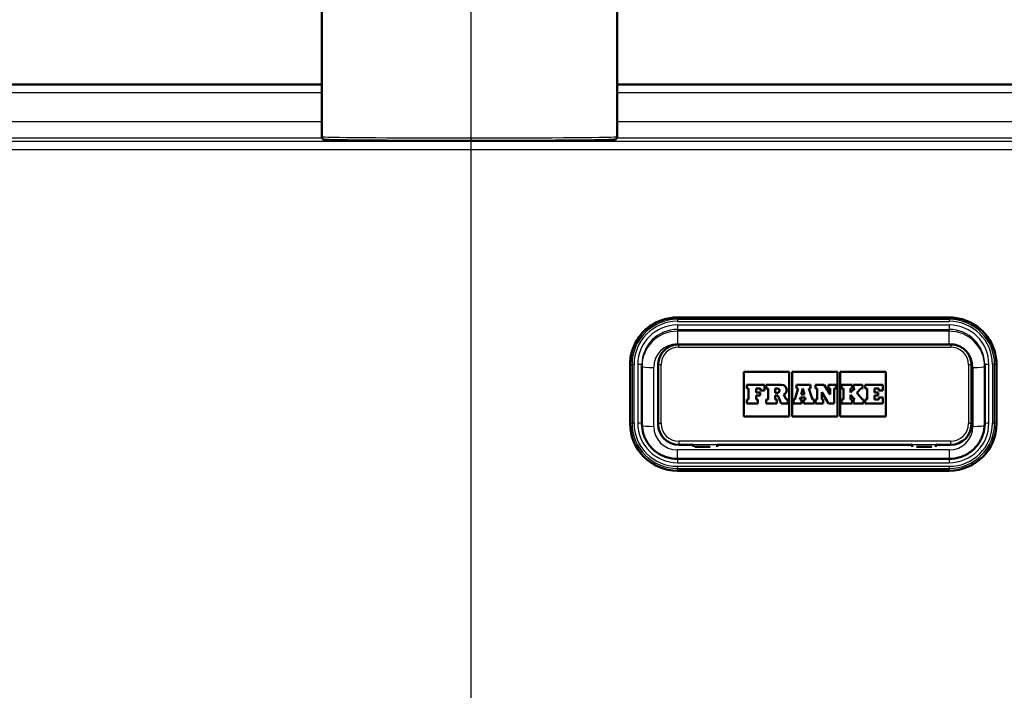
# Model space of a CAD drawing. Header units: millimetres. Extents: x 100 to 2000, y 93 to 3947.
# Tile 9 of 20: x 686 to 853, y 1665 to 1778. Entities that reach past the tile are written whole.
import ezdxf

# ---------------------------------------------------------------- set-up
doc = ezdxf.new("R2010")
doc.units = ezdxf.units.MM
doc.header["$LTSCALE"] = 10
for name, color, linetype, lineweight in [('Centerline(ISO)', 7, 'Continuous', 25), ('Dimensions(ISO)', 7, 'Continuous', 25), ('Hatch', 7, 'Continuous', 9), ('Visible Edges(ISO)', 7, 'Continuous', 50), ('Visible Tangent Edges(ISO)', 7, 'Continuous', 25)]:
    doc.layers.add(name, color=color, linetype=linetype, lineweight=lineweight)
doc.styles.add('Text_3.5mm', font='arial.ttf', dxfattribs={"width": 0.9})
doc.dimstyles.new('KS-STANDARD', dxfattribs={"dimscale": 10, "dimtxt": 3.5, "dimasz": 2.5, "dimexe": 3.175, "dimexo": 0, "dimgap": 0.8, "dimtad": 1, "dimdec": 1, "dimrnd": 1e-08, "dimtxsty": 'Text_3.5mm', "dimcen": 0.09, "dimdle": 10, "dimclrd": 7, "dimclre": 7, "dimclrt": 7, "dimadec": 0, "dimazin": 2, "dimtfac": 0.714286, "dimtdec": 4, "dimtmove": 0, "dimatfit": 3, "dimfxl": 0, "dimtolj": 1, "dimlwd": 25, "dimlwe": 25, "dimarcsym": 0})

# ---------------------------------------------------------------- blocks, each defined once
blk = doc.blocks.new('*D9')
at = {"layer": 'Defpoints', "color": 0, "linetype": 'Continuous'}
for p in [(965.57, 1767.08), (1225.09, 1767.08), (800.23, 1567.24)]:
    blk.add_point(p, dxfattribs=at)
at = {"layer": 'Dimensions(ISO)', "color": 7, "linetype": 'Continuous', "lineweight": 25}
for p, q in [((965.57, 1767.08), (1256.84, 1767.08)), ((1225.09, 1592.24), (1225.09, 1742.08)), ((800.23, 1567.24), (1256.84, 1567.24))]:
    blk.add_line(p, q, dxfattribs=at)
at = {"layer": 'Dimensions(ISO)', "color": 7, "linetype": 'Continuous'}
for points in [[(1220.93, 1742.08), (1229.26, 1742.08), (1225.09, 1767.08)], [(1220.93, 1592.24), (1229.26, 1592.24), (1225.09, 1567.24)]]:
    blk.add_solid(points, dxfattribs=at)
at = {"layer": 'Dimensions(ISO)', "color": 7, "linetype": 'Continuous', "lineweight": 25, "insert": (1199.22, 1632.24), "char_height": 35, "attachment_point": 4, "rotation": 90, "style": 'Text_3.5mm'}
blk.add_mtext('\\A1;200', dxfattribs=at)

msp = doc.modelspace()

# ---------------------------------------------------------------- hatches: boundary and pattern name
at = {"layer": 'Hatch'}
h = msp.add_hatch(dxfattribs=at)
h.set_pattern_fill('ANSI31', color=256, scale=254, style=0)
h.set_pattern_definition([(45, (0, 0), (-22.45064, 22.45064), [])])
edge = h.paths.add_edge_path()
edge.add_spline(control_points=[(797.58, 1551.38), (797.7, 1551.38), (797.84, 1551.36), (798.05, 1551.3), (798.16, 1551.25), (798.29, 1551.16), (798.35, 1551.1), (798.38, 1551.04), (798.38, 1551.03), (798.39, 1551.03)], knot_values=[-0.10134, -0.10134, -0.10134, -0.10134, -0.064566, -0.064566, -0.036176, -0.036176, -0.015542, -0.015542, -0.013949, -0.013949, -0.013949, -0.013949], degree=3, periodic=0)
edge.add_line((798.39, 1551.03), (798.39, 1551.03))
edge.add_spline(control_points=[(798.39, 1551.03), (798.82, 1551.13), (799.24, 1551.25), (800.47, 1551.64), (801.35, 1551.99), (803.04, 1552.84), (803.84, 1553.35), (804.76, 1554.08), (805.01, 1554.29), (805.25, 1554.53)], knot_values=[12.958233, 12.958233, 12.958233, 12.958233, 13.085259, 13.085259, 13.344928, 13.344928, 13.604598, 13.604598, 13.698705, 13.698705, 13.698705, 13.698705], degree=3, periodic=0)
edge.add_spline(control_points=[(805.25, 1554.53), (805.58, 1554.83), (805.91, 1555.11), (806.91, 1555.89), (807.7, 1556.39), (809.36, 1557.24), (810.23, 1557.6), (811.93, 1558.16), (812.92, 1558.41), (814.68, 1558.69), (815.44, 1558.77), (816.17, 1558.8)], knot_values=[4.12508, 4.12508, 4.12508, 4.12508, 4.248792, 4.248792, 4.50521, 4.50521, 4.761627, 4.761627, 5.040476, 5.040476, 5.250444, 5.250444, 5.250444, 5.250444], degree=3, periodic=0)
edge.add_spline(control_points=[(816.17, 1558.8), (847.56, 1560.02), (918.28, 1563.55)], knot_values=[25.041438, 25.041438, 25.041438, 31.228793, 31.228793, 31.228793], weights=[1.751223, 1.468718, 1.000744], degree=2, periodic=0)
edge.add_spline(control_points=[(918.28, 1563.55), (920.46, 1563.66), (922.61, 1564.13), (926.68, 1565.74), (928.57, 1566.88), (932.22, 1569.98), (933.85, 1572.04), (936.24, 1576.67), (936.98, 1579.19), (937.2, 1581.79)], knot_values=[-2.875134, -2.875134, -2.875134, -2.875134, -2.219023, -2.219023, -1.562894, -1.562894, -0.781472, -0.781472, 0, 0, 0, 0], degree=3, periodic=0)
edge.add_line((937.2, 1581.79), (952.35, 1754.97))
edge.add_ellipse((956.84, 1754.58), major_axis=(0.39, 4.48), ratio=1, start_angle=23.7503, end_angle=90, ccw=False)
edge.add_line((955.39, 1758.84), (955.39, 1760.08))
edge.add_ellipse((956.39, 1760.08), major_axis=(0, 1), ratio=1, start_angle=0, end_angle=90, ccw=False)
edge.add_line((956.39, 1761.08), (957.39, 1761.08))
edge.add_line((957.39, 1761.08), (967.39, 1761.08))
edge.add_line((967.39, 1761.08), (967.07, 1765.68))
edge.add_ellipse((965.57, 1765.58), major_axis=(-0.1, 1.5), ratio=1, start_angle=270, end_angle=356)
edge.add_line((965.57, 1767.08), (948.76, 1767.08))
edge.add_ellipse((948.76, 1765.58), major_axis=(-1.5, 0), ratio=1, start_angle=270, end_angle=355)
edge.add_line((947.27, 1765.71), (931.57, 1586.2))
edge.add_spline(control_points=[(931.57, 1586.2), (931.42, 1584.56), (931.01, 1582.96), (929.69, 1579.96), (928.79, 1578.58), (926.36, 1575.93), (924.77, 1574.76), (921.23, 1573.1), (919.32, 1572.62), (917.37, 1572.52)], knot_values=[-2.156381, -2.156381, -2.156381, -2.156381, -1.664116, -1.664116, -1.171866, -1.171866, -0.585904, -0.585904, 0, 0, 0, 0], degree=3, periodic=0)
edge.add_spline(control_points=[(917.37, 1572.52), (832.44, 1568.27), (800.23, 1567.24)], knot_values=[0.008308, 0.008308, 0.008308, 8.276929, 8.276929, 8.276929], weights=[1.001255, 1.625557, 1.917442], degree=2, periodic=0)
edge.add_spline(control_points=[(800.23, 1567.24), (799.9, 1567.23), (799.55, 1567.2), (798.76, 1567.09), (798.32, 1566.99), (797.27, 1566.68), (796.51, 1566.34), (795.54, 1565.66), (795.11, 1565.25), (794.76, 1564.66), (794.67, 1564.45), (794.6, 1564.19), (794.58, 1564.09), (794.56, 1563.99)], knot_values=[0.700676, 0.700676, 0.700676, 0.700676, 0.795408, 0.795408, 0.919285, 0.919285, 1.125469, 1.125469, 1.275, 1.275, 1.331078, 1.331078, 1.358683, 1.358683, 1.358683, 1.358683], degree=3, periodic=0)
edge.add_spline(control_points=[(794.56, 1563.99), (794.43, 1562.93), (794.3, 1561.89)], knot_values=[0, 0, 0, 0.211341, 0.211341, 0.211341], weights=[1, 1.000003, 1], degree=2, periodic=0)
edge.add_spline(control_points=[(794.3, 1561.89), (794.29, 1561.86), (794.29, 1561.83), (794.27, 1561.76), (794.24, 1561.7), (794.14, 1561.54), (794.02, 1561.42), (793.9, 1561.33), (793.89, 1561.33), (793.88, 1561.32)], knot_values=[0.006591, 0.006591, 0.006591, 0.006591, 0.014231, 0.014231, 0.029909, 0.029909, 0.071875, 0.071875, 0.074931, 0.074931, 0.074931, 0.074931], degree=3, periodic=0)
edge.add_spline(control_points=[(793.88, 1561.32), (792.27, 1560.26), (790.71, 1559.3)], knot_values=[0, 0, 0, 0.376379, 0.376379, 0.376379], weights=[1, 1.000387, 1], degree=2, periodic=0)
edge.add_spline(control_points=[(790.71, 1559.3), (790.53, 1559.2), (790.31, 1559.11), (789.98, 1559.03), (789.83, 1559), (789.67, 1558.97)], knot_values=[0.077064, 0.077064, 0.077064, 0.077064, 0.136783, 0.136783, 0.179661, 0.179661, 0.179661, 0.179661], degree=3, periodic=0)
edge.add_spline(control_points=[(789.67, 1558.97), (762.39, 1555.4), (735.11, 1558.97)], knot_values=[0, 0, 0, 5.470025, 5.470025, 5.470025], weights=[1, 1.1468, 1], degree=2, periodic=0)
edge.add_spline(control_points=[(735.11, 1558.97), (734.95, 1559), (734.8, 1559.03), (734.47, 1559.11), (734.25, 1559.2), (734.07, 1559.3)], knot_values=[0.758767, 0.758767, 0.758767, 0.758767, 0.801645, 0.801645, 0.861364, 0.861364, 0.861364, 0.861364], degree=3, periodic=0)
edge.add_spline(control_points=[(734.07, 1559.3), (732.51, 1560.26), (730.9, 1561.32)], knot_values=[0, 0, 0, 0.376379, 0.376379, 0.376379], weights=[1, 1.000387, 1], degree=2, periodic=0)
edge.add_spline(control_points=[(730.9, 1561.32), (730.89, 1561.33), (730.88, 1561.33), (730.76, 1561.42), (730.64, 1561.54), (730.54, 1561.7), (730.51, 1561.76), (730.49, 1561.83), (730.49, 1561.86), (730.48, 1561.89)], knot_values=[0.804848, 0.804848, 0.804848, 0.804848, 0.807903, 0.807903, 0.849869, 0.849869, 0.865548, 0.865548, 0.873188, 0.873188, 0.873188, 0.873188], degree=3, periodic=0)
edge.add_spline(control_points=[(730.48, 1561.89), (730.35, 1562.93), (730.22, 1563.99)], knot_values=[0, 0, 0, 0.211341, 0.211341, 0.211341], weights=[1, 1.000003, 1], degree=2, periodic=0)
edge.add_spline(control_points=[(730.22, 1563.99), (730.2, 1564.09), (730.18, 1564.19), (730.11, 1564.45), (730.02, 1564.66), (729.67, 1565.25), (729.24, 1565.66), (728.27, 1566.34), (727.51, 1566.68), (726.46, 1566.99), (726.02, 1567.09), (725.23, 1567.2), (724.88, 1567.23), (724.55, 1567.24)], knot_values=[1.407459, 1.407459, 1.407459, 1.407459, 1.435064, 1.435064, 1.491142, 1.491142, 1.640673, 1.640673, 1.846857, 1.846857, 1.970734, 1.970734, 2.065466, 2.065466, 2.065466, 2.065466], degree=3, periodic=0)
edge.add_spline(control_points=[(724.55, 1567.24), (692.34, 1568.27), (607.41, 1572.52)], knot_values=[22.797799, 22.797799, 22.797799, 31.066421, 31.066421, 31.066421], weights=[1.917442, 1.625557, 1.001255], degree=2, periodic=0)
edge.add_spline(control_points=[(607.41, 1572.52), (605.77, 1572.6), (604.16, 1572.95), (601.11, 1574.16), (599.69, 1575.01), (596.95, 1577.34), (595.73, 1578.89), (593.93, 1582.36), (593.39, 1584.25), (593.21, 1586.2)], knot_values=[-2.156391, -2.156391, -2.156391, -2.156391, -1.66429, -1.66429, -1.172174, -1.172174, -0.586106, -0.586106, 0, 0, 0, 0], degree=3, periodic=0)
edge.add_line((593.21, 1586.2), (577.51, 1765.71))
edge.add_ellipse((576.02, 1765.58), major_axis=(-0.13, 1.49), ratio=1, start_angle=270, end_angle=355)
edge.add_line((576.02, 1767.08), (559.21, 1767.08))
edge.add_ellipse((559.21, 1765.58), major_axis=(-1.5, 0), ratio=1, start_angle=270, end_angle=356)
edge.add_line((557.71, 1765.68), (557.39, 1761.08))
edge.add_line((557.39, 1761.08), (567.39, 1761.08))
edge.add_line((567.39, 1761.08), (568.39, 1761.08))
edge.add_ellipse((568.39, 1760.08), major_axis=(1, 0), ratio=1, start_angle=0, end_angle=90, ccw=False)
edge.add_line((569.39, 1760.08), (569.39, 1758.84))
edge.add_ellipse((567.94, 1754.58), major_axis=(4.26, -1.45), ratio=1, start_angle=23.7503, end_angle=90, ccw=False)
edge.add_line((572.43, 1754.97), (587.58, 1581.79))
edge.add_spline(control_points=[(587.58, 1581.79), (587.77, 1579.61), (588.32, 1577.48), (590.08, 1573.47), (591.28, 1571.63), (594.52, 1568.09), (596.64, 1566.54), (601.35, 1564.32), (603.9, 1563.68), (606.5, 1563.55)], knot_values=[-2.875121, -2.875121, -2.875121, -2.875121, -2.218794, -2.218794, -1.562489, -1.562489, -0.781206, -0.781206, 0, 0, 0, 0], degree=3, periodic=0)
edge.add_spline(control_points=[(606.5, 1563.55), (677.22, 1560.02), (708.61, 1558.8)], knot_values=[0.004917, 0.004917, 0.004917, 6.192271, 6.192271, 6.192271], weights=[1.000744, 1.468718, 1.751223], degree=2, periodic=0)
edge.add_spline(control_points=[(708.61, 1558.8), (709.34, 1558.77), (710.1, 1558.69), (711.86, 1558.41), (712.85, 1558.16), (714.55, 1557.6), (715.42, 1557.24), (717.08, 1556.39), (717.87, 1555.89), (718.87, 1555.11), (719.2, 1554.83), (719.53, 1554.53)], knot_values=[1.769227, 1.769227, 1.769227, 1.769227, 1.979195, 1.979195, 2.258043, 2.258043, 2.514461, 2.514461, 2.770879, 2.770879, 2.894591, 2.894591, 2.894591, 2.894591], degree=3, periodic=0)
edge.add_spline(control_points=[(719.53, 1554.53), (719.77, 1554.29), (720.02, 1554.08), (720.94, 1553.35), (721.74, 1552.84), (723.43, 1551.99), (724.31, 1551.64), (725.54, 1551.25), (725.96, 1551.13), (726.39, 1551.03)], knot_values=[5.380685, 5.380685, 5.380685, 5.380685, 5.474793, 5.474793, 5.734462, 5.734462, 5.994132, 5.994132, 6.121158, 6.121158, 6.121158, 6.121158], degree=3, periodic=0)
edge.add_line((726.39, 1551.03), (726.39, 1551.03))
edge.add_spline(control_points=[(726.39, 1551.03), (726.4, 1551.03), (726.4, 1551.04), (726.43, 1551.1), (726.49, 1551.16), (726.62, 1551.25), (726.73, 1551.3), (726.94, 1551.36), (727.08, 1551.38), (727.2, 1551.38)], knot_values=[0.013949, 0.013949, 0.013949, 0.013949, 0.015542, 0.015542, 0.036176, 0.036176, 0.064566, 0.064566, 0.10134, 0.10134, 0.10134, 0.10134], degree=3, periodic=0)
edge.add_line((727.2, 1551.38), (738.49, 1551.38))
edge.add_line((738.49, 1551.38), (797.58, 1551.38))
edge = h.paths.add_edge_path(flags=0)
edge.add_spline(control_points=[(732.41, 1554.28), (732.41, 1554.29), (732.41, 1554.29), (732.41, 1554.3), (732.42, 1554.3), (732.43, 1554.32), (732.44, 1554.33), (732.47, 1554.35), (732.49, 1554.36), (732.54, 1554.38), (732.57, 1554.38), (732.6, 1554.38)], knot_values=[0.000336, 0.000336, 0.000336, 0.000336, 0.0014, 0.0014, 0.002957, 0.002957, 0.007223, 0.007223, 0.013516, 0.013516, 0.02204, 0.02204, 0.02204, 0.02204], degree=3, periodic=0)
edge.add_line((732.6, 1554.38), (792.18, 1554.38))
edge.add_spline(control_points=[(792.18, 1554.38), (792.21, 1554.38), (792.24, 1554.38), (792.29, 1554.36), (792.31, 1554.35), (792.34, 1554.33), (792.35, 1554.32), (792.36, 1554.3), (792.37, 1554.3), (792.37, 1554.29), (792.37, 1554.29), (792.37, 1554.28)], knot_values=[0.066256, 0.066256, 0.066256, 0.066256, 0.07478, 0.07478, 0.081072, 0.081072, 0.085338, 0.085338, 0.086895, 0.086895, 0.087959, 0.087959, 0.087959, 0.087959], degree=3, periodic=0)
edge.add_line((792.37, 1554.28), (792.4, 1553.88))
edge.add_spline(control_points=[(792.4, 1553.88), (792.4, 1553.88), (792.4, 1553.88), (792.4, 1553.88), (792.4, 1553.87), (792.4, 1553.87), (792.39, 1553.86), (792.39, 1553.85), (792.38, 1553.84), (792.37, 1553.83), (792.34, 1553.81), (792.32, 1553.8), (792.27, 1553.78), (792.24, 1553.78), (792.21, 1553.78)], knot_values=[-0.000336, -0.000336, -0.000336, -0.000336, 0, 0, 0, 0.001401, 0.001401, 0.002958, 0.002958, 0.007223, 0.007223, 0.013512, 0.013512, 0.021371, 0.021371, 0.021371, 0.021371], degree=3, periodic=0)
edge.add_spline(control_points=[(792.21, 1553.78), (762.39, 1553.23), (732.57, 1553.78)], knot_values=[2.21493, 2.21493, 2.21493, 9.191636, 9.191636, 9.191636], weights=[1.169518, 1.372163, 1.169518], degree=2, periodic=0)
edge.add_spline(control_points=[(732.57, 1553.78), (732.54, 1553.78), (732.51, 1553.78), (732.46, 1553.8), (732.44, 1553.81), (732.41, 1553.83), (732.4, 1553.84), (732.39, 1553.85), (732.39, 1553.86), (732.38, 1553.87), (732.38, 1553.87), (732.38, 1553.88), (732.38, 1553.88), (732.38, 1553.88), (732.38, 1553.88)], knot_values=[-0.021371, -0.021371, -0.021371, -0.021371, -0.013512, -0.013512, -0.007223, -0.007223, -0.002958, -0.002958, -0.001401, -0.001401, 0, 0, 0, 0.000336, 0.000336, 0.000336, 0.000336], degree=3, periodic=0)
edge.add_line((732.38, 1553.88), (732.41, 1554.28))

# ---------------------------------------------------------------- linework, layer by layer
at = {"layer": 'Centerline(ISO)', "linetype": 'Continuous'}
msp.add_line((762.39, 837.35), (762.39, 1803.83), dxfattribs=at)
at = {"layer": 'Visible Edges(ISO)'}
for p, q in [((737.11, 1758.26), (737.11, 1843.25)), ((787.11, 1758.26), (787.11, 1843.25)), ((737.11, 1767.08), (597.43, 1767.08)), ((854.97, 1767.08), (787.11, 1767.08)), ((797.29, 1727.66), (843.29, 1727.66)), ((843.54, 1723.1), (797.54, 1723.1)), ((789.29, 1719.69), (789.29, 1709.72)), ((791.29, 1709.69), (791.29, 1719.65)), ((794.04, 1719.61), (794.04, 1709.65)), ((847.04, 1709.65), (847.04, 1719.61)), ((849.29, 1719.65), (849.29, 1709.69)), ((851.29, 1709.72), (851.29, 1719.69)), ((808.54, 1710.87), (808.54, 1718.48)), ((808.54, 1718.48), (816.23, 1718.48)), ((808.54, 1718.48), (816.23, 1718.48)), ((816.23, 1718.48), (816.23, 1710.87)), ((816.69, 1710.87), (816.69, 1718.48)), ((816.69, 1718.48), (824.39, 1718.48)), ((816.69, 1718.48), (824.39, 1718.48)), ((824.39, 1718.48), (824.39, 1710.87)), ((824.85, 1710.87), (824.85, 1718.48)), ((824.85, 1718.48), (832.54, 1718.48)), ((824.85, 1718.48), (832.54, 1718.48)), ((832.54, 1718.48), (832.54, 1710.87)), ((812.03, 1716.28), (809.03, 1716.28)), ((809.03, 1716.28), (809.03, 1715.63)), ((812.03, 1715.3), (812.03, 1716.28)), ((814.93, 1716.28), (812.29, 1716.28)), ((812.29, 1716.28), (812.29, 1715.63)), ((819.82, 1716.28), (817.47, 1716.28)), ((817.47, 1716.28), (817.47, 1715.63)), ((819.82, 1715.63), (819.82, 1716.28)), ((822.13, 1716.28), (820.66, 1716.28)), ((820.66, 1716.28), (820.66, 1715.63)), ((823.14, 1714.59), (822.13, 1716.28)), ((824.16, 1716.28), (822.88, 1716.28)), ((822.88, 1716.28), (822.88, 1715.63)), ((824.16, 1715.63), (824.16, 1716.28)), ((826.85, 1716.28), (825.08, 1716.28)), ((825.08, 1716.28), (825.08, 1715.63)), ((826.85, 1715.63), (826.85, 1716.28)), ((828.6, 1716.28), (827.1, 1716.28)), ((827.1, 1716.28), (827.1, 1715.63)), ((828.6, 1715.63), (828.6, 1716.28)), ((832.05, 1716.28), (829.09, 1716.28)), ((829.09, 1716.28), (829.09, 1715.63)), ((832.05, 1715.3), (832.05, 1716.28)), ((809.03, 1715.63), (809.32, 1715.63)), ((809.03, 1715.63), (809.03, 1715.63)), ((809.03, 1715.63), (809.32, 1715.63)), ((809.32, 1715.63), (809.32, 1713.77)), ((810.64, 1715.63), (811.33, 1715.63)), ((810.64, 1714.98), (810.64, 1715.63)), ((810.64, 1715.63), (811.33, 1715.63)), ((811.28, 1714.98), (810.64, 1714.98)), ((810.64, 1714.42), (811.28, 1714.42)), ((810.64, 1713.77), (810.64, 1714.42)), ((810.64, 1714.42), (811.28, 1714.42)), ((811.28, 1714.42), (811.28, 1714.98)), ((811.28, 1714.42), (811.28, 1714.42)), ((811.33, 1715.63), (811.33, 1715.3)), ((811.33, 1715.3), (812.03, 1715.3)), ((811.33, 1715.3), (811.33, 1715.3)), ((811.33, 1715.3), (812.03, 1715.3)), ((812.03, 1715.3), (812.03, 1715.3)), ((812.29, 1715.63), (812.63, 1715.63)), ((812.29, 1715.63), (812.29, 1715.63)), ((812.29, 1715.63), (812.63, 1715.63)), ((812.63, 1715.63), (812.63, 1713.77)), ((813.84, 1715.63), (814.21, 1715.63)), ((813.84, 1715.63), (814.21, 1715.63)), ((813.84, 1714.9), (813.84, 1715.63)), ((814.21, 1714.9), (813.84, 1714.9)), ((813.84, 1714.44), (814.27, 1714.44)), ((813.84, 1713.77), (813.84, 1714.44)), ((813.84, 1714.44), (814.27, 1714.44)), ((814.27, 1714.44), (814.88, 1713.07)), ((814.27, 1714.44), (814.27, 1714.44)), ((814.27, 1714.44), (814.88, 1713.08)), ((815.71, 1713.77), (815.31, 1714.62)), ((815.8, 1715.4), (815.8, 1715.4)), ((817.72, 1715.63), (817.14, 1713.77)), ((817.47, 1715.63), (817.72, 1715.63)), ((817.47, 1715.63), (817.47, 1715.63)), ((817.47, 1715.63), (817.72, 1715.63)), ((818.25, 1714.6), (818.53, 1715.66)), ((818.25, 1714.6), (818.53, 1715.66)), ((818.79, 1714.6), (818.25, 1714.6)), ((818.53, 1715.66), (818.79, 1714.6)), ((818.53, 1715.66), (818.79, 1714.6)), ((818.53, 1715.66), (818.53, 1715.66)), ((819.56, 1715.63), (819.82, 1715.63)), ((820.13, 1713.77), (819.56, 1715.63)), ((819.56, 1715.63), (819.82, 1715.63)), ((819.82, 1715.63), (819.82, 1715.63)), ((820.66, 1715.63), (820.97, 1715.63)), ((820.66, 1715.63), (820.66, 1715.63)), ((820.66, 1715.63), (820.97, 1715.63)), ((820.97, 1715.63), (820.97, 1713.77)), ((821.71, 1715), (822.85, 1713.07)), ((821.71, 1713.77), (821.71, 1715)), ((821.71, 1715), (822.85, 1713.08)), ((822.88, 1715.63), (823.14, 1715.63)), ((822.88, 1715.63), (822.88, 1715.63)), ((822.88, 1715.63), (823.14, 1715.63)), ((823.14, 1715.63), (823.14, 1714.59)), ((823.8, 1715.63), (824.16, 1715.63)), ((823.8, 1715.63), (824.16, 1715.63)), ((823.8, 1713.08), (823.8, 1715.63)), ((824.16, 1715.63), (824.16, 1715.63)), ((825.08, 1715.63), (825.41, 1715.63)), ((825.08, 1715.63), (825.08, 1715.63)), ((825.08, 1715.63), (825.41, 1715.63)), ((825.41, 1715.63), (825.41, 1713.77)), ((826.6, 1715.63), (826.85, 1715.63)), ((827.3, 1715.63), (826.6, 1714.93)), ((826.6, 1714.93), (826.6, 1715.63)), ((826.6, 1715.63), (826.85, 1715.63)), ((826.6, 1714.55), (827.3, 1713.77)), ((826.6, 1713.77), (826.6, 1714.55)), ((826.6, 1714.55), (827.3, 1713.77)), ((826.85, 1715.63), (826.85, 1715.63)), ((827.1, 1715.63), (827.3, 1715.63)), ((827.1, 1715.63), (827.1, 1715.63)), ((827.1, 1715.63), (827.3, 1715.63)), ((827.64, 1714.92), (828.33, 1715.63)), ((827.64, 1714.92), (828.33, 1715.63)), ((828.6, 1713.77), (827.64, 1714.92)), ((828.33, 1715.63), (828.6, 1715.63)), ((828.33, 1715.63), (828.33, 1715.63)), ((828.33, 1715.63), (828.6, 1715.63)), ((828.6, 1715.63), (828.6, 1715.63)), ((829.09, 1715.63), (829.4, 1715.63)), ((829.09, 1715.63), (829.09, 1715.63)), ((829.09, 1715.63), (829.4, 1715.63)), ((829.4, 1715.63), (829.4, 1713.77)), ((830.66, 1715.63), (831.35, 1715.63)), ((830.66, 1714.98), (830.66, 1715.63)), ((830.66, 1715.63), (831.35, 1715.63)), ((831.29, 1714.98), (830.66, 1714.98)), ((830.66, 1714.42), (831.29, 1714.42)), ((830.66, 1713.77), (830.66, 1714.42)), ((830.66, 1714.42), (831.29, 1714.42)), ((831.29, 1714.42), (831.29, 1714.98)), ((831.29, 1714.42), (831.29, 1714.42)), ((831.35, 1715.63), (831.35, 1715.3)), ((831.35, 1715.3), (832.05, 1715.3)), ((831.35, 1715.3), (831.35, 1715.3)), ((831.35, 1715.3), (832.05, 1715.3)), ((832.05, 1715.3), (832.05, 1715.3)), ((809.32, 1713.77), (809.03, 1713.77)), ((809.03, 1713.77), (809.03, 1713.08)), ((809.03, 1713.08), (810.93, 1713.08)), ((809.03, 1713.08), (809.03, 1713.07)), ((809.03, 1713.07), (810.93, 1713.07)), ((810.93, 1713.77), (810.64, 1713.77)), ((810.93, 1713.08), (810.93, 1713.77)), ((810.93, 1713.08), (810.93, 1713.07)), ((812.63, 1713.77), (812.29, 1713.77)), ((812.29, 1713.77), (812.29, 1713.08)), ((812.29, 1713.08), (812.29, 1713.07)), ((812.29, 1713.08), (814.14, 1713.08)), ((812.29, 1713.07), (814.14, 1713.07)), ((814.14, 1713.77), (813.84, 1713.77)), ((814.14, 1713.08), (814.14, 1713.77)), ((814.14, 1713.08), (814.14, 1713.07)), ((814.88, 1713.08), (816, 1713.08)), ((814.88, 1713.08), (814.88, 1713.07)), ((814.88, 1713.07), (816, 1713.07)), ((816, 1713.77), (815.71, 1713.77)), ((816, 1713.08), (816, 1713.77)), ((816, 1713.08), (816, 1713.07)), ((817.14, 1713.77), (816.92, 1713.77)), ((816.92, 1713.77), (816.92, 1713.08)), ((816.92, 1713.08), (816.92, 1713.07)), ((816.92, 1713.08), (818.32, 1713.08)), ((816.92, 1713.07), (818.32, 1713.07)), ((818.02, 1713.77), (818.11, 1714.09)), ((818.02, 1713.77), (818.11, 1714.09)), ((818.32, 1713.77), (818.02, 1713.77)), ((818.11, 1714.09), (818.91, 1714.09)), ((818.11, 1714.09), (818.11, 1714.09)), ((818.11, 1714.09), (818.91, 1714.09)), ((818.32, 1713.08), (818.32, 1713.77)), ((818.32, 1713.08), (818.32, 1713.07)), ((818.99, 1713.77), (818.67, 1713.77)), ((818.67, 1713.77), (818.67, 1713.08)), ((818.67, 1713.08), (818.67, 1713.07)), ((818.67, 1713.08), (820.42, 1713.08)), ((818.67, 1713.07), (820.42, 1713.07)), ((818.91, 1714.09), (818.99, 1713.77)), ((818.91, 1714.09), (818.91, 1714.09)), ((818.91, 1714.09), (818.99, 1713.77)), ((820.42, 1713.77), (820.13, 1713.77)), ((820.42, 1713.08), (820.42, 1713.77)), ((820.42, 1713.08), (820.42, 1713.07)), ((820.97, 1713.77), (820.66, 1713.77)), ((820.66, 1713.77), (820.66, 1713.08)), ((820.66, 1713.08), (820.66, 1713.07)), ((820.66, 1713.08), (821.97, 1713.08)), ((820.66, 1713.07), (821.97, 1713.07)), ((821.97, 1713.77), (821.71, 1713.77)), ((821.97, 1713.08), (821.97, 1713.77)), ((821.97, 1713.08), (821.97, 1713.07)), ((822.85, 1713.08), (822.85, 1713.07)), ((822.85, 1713.08), (823.8, 1713.08)), ((822.85, 1713.07), (823.8, 1713.07)), ((823.8, 1713.08), (823.8, 1713.07)), ((825.41, 1713.77), (825.08, 1713.77)), ((825.08, 1713.77), (825.08, 1713.08)), ((825.08, 1713.08), (825.08, 1713.07)), ((825.08, 1713.08), (826.85, 1713.08)), ((825.08, 1713.07), (826.85, 1713.07)), ((826.85, 1713.77), (826.6, 1713.77)), ((826.85, 1713.08), (826.85, 1713.77)), ((826.85, 1713.08), (826.85, 1713.07)), ((827.3, 1713.77), (827.1, 1713.77)), ((827.1, 1713.77), (827.1, 1713.08)), ((827.1, 1713.08), (827.1, 1713.07)), ((827.1, 1713.08), (828.81, 1713.08)), ((827.1, 1713.07), (828.81, 1713.07)), ((828.81, 1713.77), (828.6, 1713.77)), ((828.81, 1713.08), (828.81, 1713.77)), ((828.81, 1713.08), (828.81, 1713.07)), ((829.4, 1713.77), (829.09, 1713.77)), ((829.09, 1713.77), (829.09, 1713.08)), ((829.09, 1713.08), (829.09, 1713.07)), ((829.09, 1713.08), (832.05, 1713.08)), ((829.09, 1713.07), (832.05, 1713.07)), ((831.35, 1713.77), (830.66, 1713.77)), ((832.05, 1714.1), (831.35, 1714.1)), ((831.35, 1714.1), (831.35, 1713.77)), ((832.05, 1713.08), (832.05, 1714.1)), ((832.05, 1713.08), (832.05, 1713.07)), ((789.29, 1709.72), (789.29, 1709.69)), ((794.04, 1709.65), (794.04, 1709.59)), ((816.23, 1710.87), (808.54, 1710.87)), ((824.39, 1710.87), (816.69, 1710.87)), ((832.54, 1710.87), (824.85, 1710.87)), ((847.04, 1709.65), (847.04, 1709.59)), ((851.29, 1709.72), (851.29, 1709.69)), ((797.54, 1706.1), (800.04, 1706.1)), ((800.04, 1705.74), (800.04, 1706.1)), ((804.04, 1706.1), (804.04, 1705.74)), ((804.04, 1706.1), (837.04, 1706.1)), ((837.04, 1706.1), (837.04, 1705.74)), ((841.04, 1705.74), (841.04, 1706.1)), ((841.04, 1706.1), (843.54, 1706.1)), ((802.84, 1705.74), (800.24, 1705.74)), ((840.34, 1705.74), (837.74, 1705.74)), ((843.29, 1703.71), (797.29, 1703.71)), ((797.29, 1701.72), (843.29, 1701.72))]:
    msp.add_line(p, q, dxfattribs=at)
for centre, major_axis, start_param, end_param in [((814.93, 1715.4), (0.874, 0), 5.16581, 7.853982), ((814.21, 1715.26), (0.366, 0), 0.001195, 1.570796), ((814.21, 1715.26), (0.366, 0), 4.712389, 7.853982), ((814.93, 1715.4), (0.874, 0), 5.16623, 6.283185), ((797.29, 1709.69), (-8, 0), 0, 1.570796), ((797.54, 1709.59), (-3.5, 0), 0, 1.570796), ((843.29, 1709.69), (8, 0), 4.712389, 6.283185), ((843.54, 1709.59), (3.5, 0), 4.712389, 6.283185)]:
    msp.add_ellipse(centre, major_axis=major_axis, ratio=0.996195, start_param=start_param, end_param=end_param, dxfattribs=at)
for points, knots in [([(787.11, 1758.26), (787.11, 1758.2), (787.1, 1758.14), (787.07, 1758.04), (787.04, 1757.99), (786.99, 1757.92), (786.96, 1757.89), (786.91, 1757.85), (786.88, 1757.83), (786.83, 1757.8), (786.81, 1757.79), (786.75, 1757.77), (786.73, 1757.77), (786.63, 1757.74), (786.59, 1757.74), (786.3, 1757.72), (785.89, 1757.7), (784.41, 1757.67), (783.14, 1757.64), (779.94, 1757.61), (778, 1757.59), (773.67, 1757.57), (771.27, 1757.56), (766.23, 1757.54), (763.6, 1757.54), (758.38, 1757.54), (755.79, 1757.55), (750.9, 1757.57), (748.61, 1757.58), (744.57, 1757.61), (742.81, 1757.62), (740.01, 1757.66), (738.96, 1757.68), (738.08, 1757.71), (737.89, 1757.72), (737.69, 1757.74), (737.64, 1757.74), (737.56, 1757.75), (737.54, 1757.76), (737.46, 1757.78), (737.43, 1757.78), (737.35, 1757.83), (737.34, 1757.84), (737.29, 1757.88), (737.25, 1757.91), (737.18, 1758.01), (737.15, 1758.06), (737.12, 1758.17), (737.11, 1758.21), (737.11, 1758.26)], [3.141593, 3.141593, 3.141593, 3.141593, 3.144628, 3.144628, 3.147952, 3.147952, 3.151962, 3.151962, 3.15692, 3.15692, 3.164261, 3.164261, 3.179769, 3.179769, 3.246818, 3.246818, 3.474632, 3.474632, 3.797741, 3.797741, 4.11815, 4.11815, 4.438281, 4.438281, 4.75835, 4.75835, 5.078407, 5.078407, 5.398486, 5.398486, 5.718658, 5.718658, 6.039297, 6.039297, 6.161241, 6.161241, 6.222213, 6.222213, 6.252699, 6.252699, 6.267942, 6.267942, 6.271584, 6.271584, 6.276961, 6.276961, 6.280941, 6.280941, 6.283185, 6.283185, 6.283185, 6.283185]), ([(789.29, 1719.69), (789.29, 1720.52), (789.42, 1721.36), (789.94, 1722.94), (790.33, 1723.7), (791.31, 1725.05), (791.91, 1725.64), (793.27, 1726.63), (794.02, 1727.01), (795.61, 1727.52), (796.45, 1727.66), (797.29, 1727.66)], [0, 0, 0, 0, 0.314159, 0.314159, 0.628319, 0.628319, 0.942478, 0.942478, 1.256637, 1.256637, 1.570796, 1.570796, 1.570796, 1.570796]), ([(843.29, 1727.66), (844.13, 1727.66), (844.97, 1727.52), (846.56, 1727.01), (847.31, 1726.63), (848.67, 1725.64), (849.27, 1725.05), (850.25, 1723.7), (850.64, 1722.94), (851.16, 1721.36), (851.29, 1720.52), (851.29, 1719.69)], [1.570796, 1.570796, 1.570796, 1.570796, 1.884956, 1.884956, 2.199115, 2.199115, 2.513274, 2.513274, 2.827433, 2.827433, 3.141593, 3.141593, 3.141593, 3.141593]), ([(797.54, 1723.1), (797.17, 1723.1), (796.81, 1723.04), (796.11, 1722.82), (795.78, 1722.65), (795.19, 1722.22), (794.92, 1721.96), (794.49, 1721.37), (794.32, 1721.04), (794.1, 1720.34), (794.04, 1719.98), (794.04, 1719.61)], [1.570796, 1.570796, 1.570796, 1.570796, 1.884956, 1.884956, 2.199115, 2.199115, 2.513274, 2.513274, 2.827433, 2.827433, 3.141593, 3.141593, 3.141593, 3.141593]), ([(847.04, 1719.61), (847.04, 1719.98), (846.98, 1720.34), (846.76, 1721.04), (846.59, 1721.37), (846.16, 1721.96), (845.89, 1722.22), (845.3, 1722.65), (844.97, 1722.82), (844.27, 1723.04), (843.91, 1723.1), (843.54, 1723.1)], [0, 0, 0, 0, 0.314159, 0.314159, 0.628319, 0.628319, 0.942478, 0.942478, 1.256637, 1.256637, 1.570796, 1.570796, 1.570796, 1.570796]), ([(797.29, 1703.71), (796.66, 1703.71), (796.03, 1703.81), (794.84, 1704.2), (794.27, 1704.49), (793.25, 1705.22), (792.8, 1705.67), (792.07, 1706.68), (791.78, 1707.25), (791.39, 1708.44), (791.29, 1709.06), (791.29, 1709.69)], [4.712389, 4.712389, 4.712389, 4.712389, 5.026548, 5.026548, 5.340708, 5.340708, 5.654867, 5.654867, 5.969026, 5.969026, 6.283185, 6.283185, 6.283185, 6.283185]), ([(849.29, 1709.69), (849.29, 1709.06), (849.19, 1708.44), (848.8, 1707.25), (848.51, 1706.68), (847.78, 1705.67), (847.33, 1705.22), (846.31, 1704.49), (845.74, 1704.2), (844.55, 1703.81), (843.92, 1703.71), (843.29, 1703.71)], [3.141593, 3.141593, 3.141593, 3.141593, 3.455752, 3.455752, 3.769911, 3.769911, 4.08407, 4.08407, 4.39823, 4.39823, 4.712389, 4.712389, 4.712389, 4.712389])]:
    msp.add_open_spline(points, degree=3, knots=knots, dxfattribs=at)
at = {"layer": 'Visible Tangent Edges(ISO)'}
for p, q in [((597.43, 1765.71), (737.11, 1765.71)), ((787.11, 1765.71), (854.96, 1765.71)), ((737.11, 1760.78), (597.86, 1760.78)), ((854.92, 1760.78), (787.11, 1760.78)), ((597.86, 1758.04), (737.16, 1758.04)), ((787.07, 1758.04), (854.89, 1758.04)), ((926.51, 1757.47), (598.27, 1757.47)), ((598.27, 1756.1), (926.51, 1756.1)), ((797.29, 1727.66), (797.29, 1727.6)), ((843.29, 1727.66), (843.29, 1727.6)), ((797.29, 1727.6), (843.29, 1727.6)), ((797.29, 1727.34), (797.29, 1727.6)), ((843.29, 1727.34), (797.29, 1727.34)), ((797.29, 1727.34), (797.29, 1727)), ((797.29, 1727), (843.29, 1727)), ((843.29, 1726.38), (797.29, 1726.38)), ((797.29, 1726.38), (797.29, 1725.62)), ((843.29, 1727.6), (843.29, 1727.34)), ((843.29, 1727.34), (843.29, 1727)), ((843.29, 1726.38), (843.29, 1725.62)), ((797.29, 1725.62), (797.29, 1725.34)), ((797.29, 1725.62), (843.29, 1725.62)), ((843.29, 1725.34), (797.29, 1725.34)), ((797.29, 1725.34), (797.29, 1723.17)), ((843.29, 1725.62), (843.29, 1725.34)), ((843.29, 1723.17), (843.29, 1725.34)), ((797.29, 1723.17), (843.29, 1723.17)), ((797.54, 1722.65), (797.54, 1723.1)), ((797.54, 1722.65), (843.54, 1722.65)), ((843.54, 1723.1), (843.54, 1722.65)), ((789.36, 1719.69), (789.62, 1719.7)), ((789.36, 1709.73), (789.36, 1719.69)), ((789.62, 1719.7), (789.62, 1709.74)), ((789.97, 1709.75), (789.97, 1719.71)), ((790.59, 1719.71), (790.59, 1709.75)), ((794.54, 1709.69), (794.54, 1719.66)), ((846.54, 1719.66), (846.54, 1709.69)), ((849.99, 1709.75), (849.99, 1719.71)), ((850.61, 1719.71), (850.61, 1709.75)), ((851.22, 1719.69), (850.96, 1719.7)), ((850.96, 1709.74), (850.96, 1719.7)), ((851.22, 1719.69), (851.22, 1709.73)), ((793.29, 1709.22), (793.29, 1719.19)), ((847.29, 1719.19), (847.29, 1709.22)), ((814.21, 1715.63), (814.21, 1715.63)), ((789.36, 1709.73), (789.62, 1709.74)), ((851.22, 1709.73), (850.96, 1709.74)), ((797.54, 1706.71), (797.54, 1706.16)), ((843.54, 1706.71), (797.54, 1706.71)), ((797.54, 1706.16), (843.54, 1706.16)), ((797.54, 1706.16), (797.54, 1706.1)), ((843.54, 1706.16), (843.54, 1706.71)), ((843.54, 1706.16), (843.54, 1706.1)), ((843.29, 1705.24), (797.29, 1705.24)), ((797.29, 1703.71), (797.29, 1705.24)), ((843.29, 1705.24), (843.29, 1703.71)), ((797.29, 1703.71), (797.29, 1703.07)), ((797.29, 1703.07), (843.29, 1703.07)), ((843.29, 1703.71), (843.29, 1703.07)), ((797.29, 1702.45), (797.29, 1702.1)), ((843.29, 1702.45), (797.29, 1702.45)), ((797.29, 1701.83), (797.29, 1702.1)), ((797.29, 1702.1), (843.29, 1702.1)), ((797.29, 1701.83), (797.29, 1701.76)), ((843.29, 1701.83), (797.29, 1701.83)), ((797.29, 1701.76), (843.29, 1701.76)), ((797.29, 1701.76), (797.29, 1701.72)), ((843.29, 1702.45), (843.29, 1702.1)), ((843.29, 1701.83), (843.29, 1702.1)), ((843.29, 1701.83), (843.29, 1701.76)), ((843.29, 1701.76), (843.29, 1701.72))]:
    msp.add_line(p, q, dxfattribs=at)
for centre, major_axis, ratio, start_param, end_param in [((762.11, 1758.26), (25, 0), 0.008727, 3.141593, 6.283185), ((797.29, 1719.69), (-7.93, 0), 0.996195, 4.712389, 6.283185), ((797.29, 1719.7), (-7.67, 0), 0.996195, 4.712389, 6.283185), ((797.29, 1719.71), (-7.32, 0), 0.996195, 4.712389, 6.283185), ((797.29, 1719.71), (-6.7, 0), 0.996195, 4.712389, 6.283185), ((843.29, 1719.69), (7.93, 0), 0.996195, 0, 1.570796), ((843.29, 1719.7), (7.67, 0), 0.996195, 0, 1.570796), ((843.29, 1719.71), (7.32, 0), 0.996195, 0, 1.570796), ((843.29, 1719.71), (6.7, 0), 0.996195, 0, 1.570796), ((797.29, 1719.65), (-6, 0), 0.996195, 4.712389, 6.283185), ((797.29, 1719.36), (-6, 0), 0.996195, 4.712389, 6.283185), ((843.29, 1719.65), (6, 0), 0.996195, 0, 1.570796), ((843.29, 1719.36), (6, 0), 0.996195, 0, 1.570796), ((797.29, 1719.19), (-4, 0), 0.996195, 4.712389, 6.283185), ((797.54, 1719.66), (-3, 0), 0.996195, 4.712389, 6.283185), ((843.29, 1719.19), (4, 0), 0.996195, 0, 1.570796), ((843.54, 1719.66), (3, 0), 0.996195, 0, 1.570796), ((789.39, 1719.69), (-0.1, 0), 0.087156, 5.061455, 6.283185), ((789.97, 1719.62), (-1, 0), 0.087156, 4.712389, 5.061455), ((790.59, 1719.65), (0.7, 0), 0.087156, 0, 1.570796), ((793.29, 1719.36), (-2, 0), 0.087156, 0, 1.570796), ((794.54, 1719.61), (-0.5, 0), 0.087156, 4.712389, 6.283185), ((846.54, 1719.61), (0.5, 0), 0.087156, 0, 1.570796), ((847.29, 1719.36), (2, 0), 0.087156, 4.712389, 6.283185), ((849.99, 1719.65), (-0.7, 0), 0.087156, 4.712389, 6.283185), ((850.61, 1719.62), (1, 0), 0.087156, 1.22173, 1.570796), ((851.19, 1719.69), (0.1, 0), 0.087156, 0, 1.22173), ((789.39, 1709.72), (-0.1, 0), 0.087156, 5.061455, 6.283185), ((797.29, 1709.72), (-8, 0), 0.996195, 0, 1.570796), ((797.29, 1709.73), (-7.93, 0), 0.996195, 0, 1.570796), ((789.97, 1709.66), (1, 0), 0.087156, 1.570796, 1.919862), ((797.29, 1709.74), (-7.67, 0), 0.996195, 0, 1.570796), ((797.29, 1709.75), (-7.32, 0), 0.996195, 0, 1.570796), ((797.29, 1709.75), (-6.7, 0), 0.996195, 0, 1.570796), ((790.59, 1709.69), (0.7, 0), 0.087156, 0, 1.570796), ((793.29, 1709.4), (-2, 0), 0.087156, 0.087873, 1.570796), ((794.54, 1709.65), (-0.5, 0), 0.087156, 4.712389, 6.283185), ((797.54, 1709.65), (-3.5, 0), 0.996195, 0, 1.570796), ((797.54, 1709.69), (-3, 0), 0.996195, 0, 1.570796), ((843.29, 1709.75), (7.32, 0), 0.996195, 4.712389, 6.283185), ((843.29, 1709.75), (6.7, 0), 0.996195, 4.712389, 6.283185), ((843.29, 1709.74), (7.67, 0), 0.996195, 4.712389, 6.283185), ((843.29, 1709.73), (7.93, 0), 0.996195, 4.712389, 6.283185), ((843.29, 1709.72), (8, 0), 0.996195, 4.712389, 6.283185), ((843.54, 1709.69), (3, 0), 0.996195, 4.712389, 6.283185), ((843.54, 1709.65), (3.5, 0), 0.996195, 4.712389, 6.283185), ((846.54, 1709.65), (0.5, 0), 0.087156, 0, 1.570796), ((847.29, 1709.4), (2, 0), 0.087156, 4.712389, 6.195313), ((849.99, 1709.69), (-0.7, 0), 0.087156, 4.712389, 6.283185), ((850.61, 1709.66), (-1, 0), 0.087156, 4.363323, 4.712389), ((851.19, 1709.72), (0.1, 0), 0.087156, 0, 1.22173), ((797.29, 1709.22), (-4, 0), 0.996195, 0, 1.570796), ((843.29, 1709.22), (4, 0), 0.996195, 4.712389, 6.283185)]:
    msp.add_ellipse(centre, major_axis=major_axis, ratio=ratio, start_param=start_param, end_param=end_param, dxfattribs=at)

# ---------------------------------------------------------------- dimensions: what is measured, and where the dimension line sits
at = {"layer": 'Dimensions(ISO)', "color": 7, "linetype": 'Continuous', "lineweight": 25}
dim = msp.add_linear_dim(base=(1225.09, 1767.08), p1=(800.23, 1567.24), p2=(965.57, 1767.08), angle=90, dimstyle='KS-STANDARD', override={"dimgap": 0.8, "dimdec": 0, "dimtol": 0, "dimlim": 0, "dimtp": 0, "dimtm": 0, "dimtdec": 0, "dimtofl": 0, "dimatfit": 1}, dxfattribs=at)
dim.commit()
dim.dimension.update_dxf_attribs({"geometry": '*D9', "text_midpoint": (1225.09, 1667.26), "dimtype": 160})

doc.saveas('drawing.dxf')
